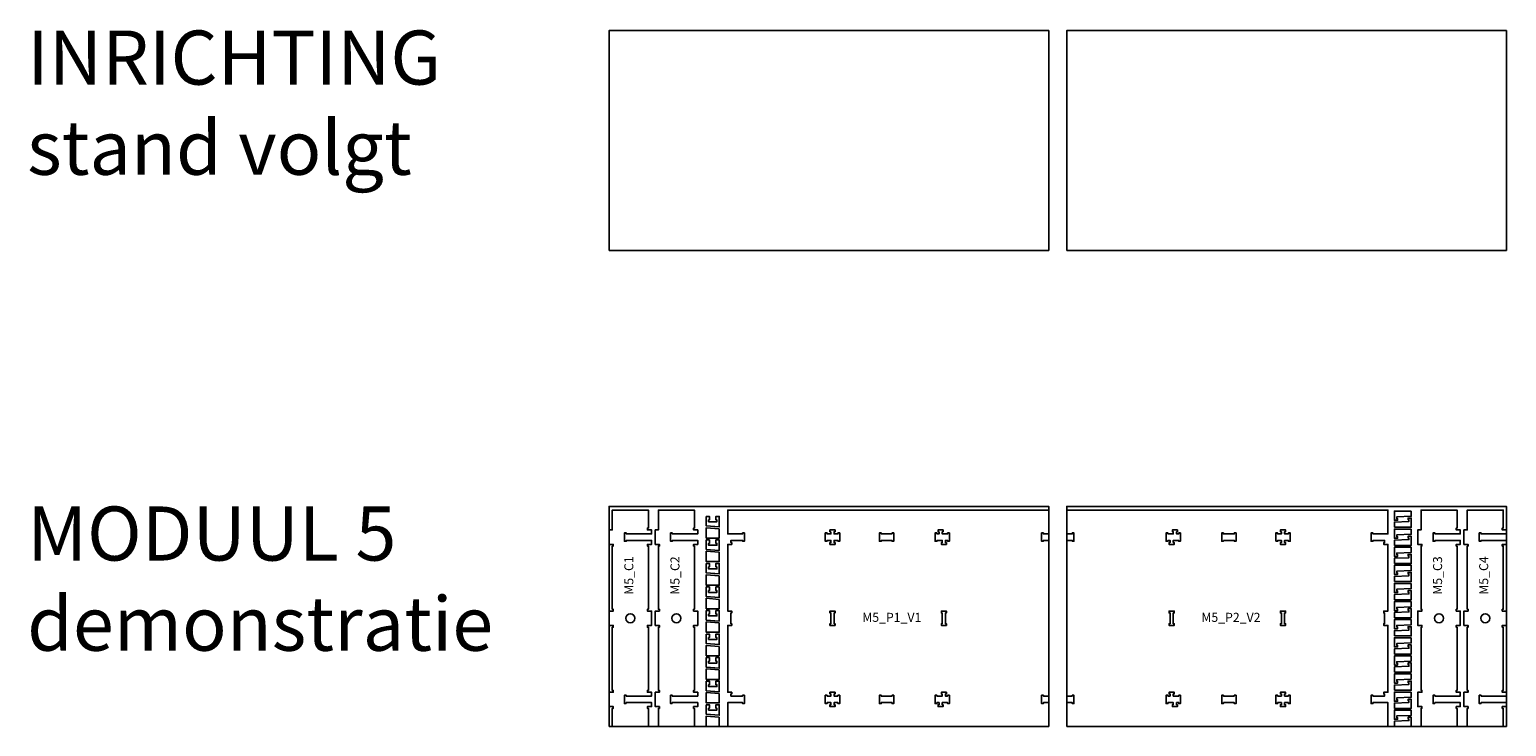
# Model space of a CAD drawing. Header units: millimetres. Extents: x -18184 to 50972, y 6312 to 16778.
# Tile 4 of 38: x -18184 to -9988, y 12913 to 16778. Entities that reach past the tile are written whole.
import ezdxf

# ---------------------------------------------------------------- set-up
doc = ezdxf.new("R2010")
doc.units = ezdxf.units.MM
doc.header["$MEASUREMENT"] = 0
for name, color, linetype in [('freeswerk_CODES', 50, 'Continuous'), ('freeswerk_ELEMENTEN', 7, 'Continuous'), ('freeswerk_PLATEN', 3, 'Continuous')]:
    doc.layers.add(name, color=color, linetype=linetype)

msp = doc.modelspace()

# ---------------------------------------------------------------- linework, layer by layer
for centre in [(-14849.7, 13512.5), (-14593.7, 13512.5), (-10361.7, 13512.5), (-10105.7, 13512.5)]:
    msp.add_circle(centre, 25)
at = {"layer": 'freeswerk_ELEMENTEN'}
for points in [[(-14872.7, 13039.5), (-14882.7, 13039.5), (-14882.7, 13085.5), (-14872.7, 13085.5), (-14872.7, 13080.5), (-14731.7, 13080.5), (-14731.7, 13102.5), (-14754.7, 13102.5), (-14754.7, 13112.5), (-14749.7, 13112.5), (-14749.7, 13462.5), (-14754.7, 13462.5), (-14754.7, 13472.5), (-14731.7, 13472.5), (-14731.7, 13552.5), (-14754.7, 13552.5), (-14754.7, 13562.5), (-14749.7, 13562.5), (-14749.7, 13912.5), (-14754.7, 13912.5), (-14754.7, 13922.5), (-14731.7, 13922.5), (-14731.7, 13944.5), (-14872.7, 13944.5), (-14872.7, 13939.5), (-14882.7, 13939.5), (-14882.7, 13985.5), (-14872.7, 13985.5), (-14872.7, 13980.5), (-14731.7, 13980.5), (-14731.7, 14002.5), (-14754.7, 14002.5), (-14754.7, 14012.5), (-14749.7, 14012.5), (-14749.7, 14112.5), (-14949.7, 14112.5), (-14949.7, 14002.5), (-14967.7, 14002.5), (-14967.7, 13922.5), (-14944.7, 13922.5), (-14944.7, 13912.5), (-14949.7, 13912.5), (-14949.7, 13562.5), (-14944.7, 13562.5), (-14944.7, 13552.5), (-14967.7, 13552.5), (-14967.7, 13472.5), (-14944.7, 13472.5), (-14944.7, 13462.5), (-14949.7, 13462.5), (-14949.7, 13112.5), (-14944.7, 13112.5), (-14944.7, 13102.5), (-14967.7, 13102.5), (-14967.7, 13022.5), (-14944.7, 13022.5), (-14944.7, 13012.5), (-14949.7, 13012.5), (-14949.7, 12912.5), (-14749.7, 12912.5), (-14749.7, 13012.5), (-14754.7, 13012.5), (-14754.7, 13022.5), (-14731.7, 13022.5), (-14731.7, 13044.5), (-14872.7, 13044.5)], [(-14616.7, 13039.5), (-14616.7, 13044.5), (-14475.7, 13044.5), (-14475.7, 13022.5), (-14498.7, 13022.5), (-14498.7, 13012.5), (-14493.7, 13012.5), (-14493.7, 12912.5), (-14693.7, 12912.5), (-14693.7, 13012.5), (-14688.7, 13012.5), (-14688.7, 13022.5), (-14711.7, 13022.5), (-14711.7, 13102.5), (-14688.7, 13102.5), (-14688.7, 13112.5), (-14693.7, 13112.5), (-14693.7, 13462.5), (-14688.7, 13462.5), (-14688.7, 13472.5), (-14711.7, 13472.5), (-14711.7, 13552.5), (-14688.7, 13552.5), (-14688.7, 13562.5), (-14693.7, 13562.5), (-14693.7, 13912.5), (-14688.7, 13912.5), (-14688.7, 13922.5), (-14711.7, 13922.5), (-14711.7, 14002.5), (-14693.7, 14002.5), (-14693.7, 14112.5), (-14493.7, 14112.5), (-14493.7, 14012.5), (-14498.7, 14012.5), (-14498.7, 14002.5), (-14475.7, 14002.5), (-14475.7, 13980.5), (-14616.7, 13980.5), (-14616.7, 13985.5), (-14626.7, 13985.5), (-14626.7, 13939.5), (-14616.7, 13939.5), (-14616.7, 13944.5), (-14475.7, 13944.5), (-14475.7, 13922.5), (-14498.7, 13922.5), (-14498.7, 13912.5), (-14493.7, 13912.5), (-14493.7, 13562.5), (-14498.7, 13562.5), (-14498.7, 13552.5), (-14475.7, 13552.5), (-14475.7, 13472.5), (-14498.7, 13472.5), (-14498.7, 13462.5), (-14493.7, 13462.5), (-14493.7, 13112.5), (-14498.7, 13112.5), (-14498.7, 13102.5), (-14475.7, 13102.5), (-14475.7, 13080.5), (-14616.7, 13080.5), (-14616.7, 13085.5), (-14626.7, 13085.5), (-14626.7, 13039.5)], [(-12527.7, 14112.5), (-12527.7, 13980.5), (-12557.7, 13980.5), (-12557.7, 13985.5), (-12567.7, 13985.5), (-12567.7, 13939.5), (-12557.7, 13939.5), (-12557.7, 13944.5), (-12527.7, 13944.5), (-12527.7, 13080.5), (-12557.7, 13080.5), (-12557.7, 13085.5), (-12567.7, 13085.5), (-12567.7, 13039.5), (-12557.7, 13039.5), (-12557.7, 13044.5), (-12527.7, 13044.5), (-12527.7, 12912.5), (-14309.5, 12912.5), (-14309.5, 13044.5), (-14226.7, 13044.5), (-14226.7, 13039.5), (-14216.7, 13039.5), (-14216.7, 13085.5), (-14226.7, 13085.5), (-14226.7, 13080.5), (-14291.5, 13080.5), (-14291.5, 13092.5), (-14286.5, 13092.5), (-14286.5, 13102.5), (-14309.5, 13102.5), (-14309.5, 13472.5), (-14286.5, 13472.5), (-14286.5, 13482.5), (-14291.5, 13482.5), (-14291.5, 13542.5), (-14286.5, 13542.5), (-14286.5, 13552.5), (-14309.5, 13552.5), (-14309.5, 13922.5), (-14286.5, 13922.5), (-14286.5, 13932.5), (-14291.5, 13932.5), (-14291.5, 13944.5), (-14226.7, 13944.5), (-14226.7, 13939.5), (-14216.7, 13939.5), (-14216.7, 13985.5), (-14226.7, 13985.5), (-14226.7, 13980.5), (-14309.5, 13980.5), (-14309.5, 14112.5)], [(-12427.7, 12912.5), (-12427.7, 13044.5), (-12397.7, 13044.5), (-12397.7, 13039.5), (-12387.7, 13039.5), (-12387.7, 13085.5), (-12397.7, 13085.5), (-12397.7, 13080.5), (-12427.7, 13080.5), (-12427.7, 13944.5), (-12397.7, 13944.5), (-12397.7, 13939.5), (-12387.7, 13939.5), (-12387.7, 13985.5), (-12397.7, 13985.5), (-12397.7, 13980.5), (-12427.7, 13980.5), (-12427.7, 14112.5), (-10645.9, 14112.5), (-10645.9, 13980.5), (-10728.7, 13980.5), (-10728.7, 13985.5), (-10738.7, 13985.5), (-10738.7, 13939.5), (-10728.7, 13939.5), (-10728.7, 13944.5), (-10663.9, 13944.5), (-10663.9, 13932.5), (-10668.9, 13932.5), (-10668.9, 13922.5), (-10645.9, 13922.5), (-10645.9, 13552.5), (-10668.9, 13552.5), (-10668.9, 13542.5), (-10663.9, 13542.5), (-10663.9, 13482.5), (-10668.9, 13482.5), (-10668.9, 13472.5), (-10645.9, 13472.5), (-10645.9, 13102.5), (-10668.9, 13102.5), (-10668.9, 13092.5), (-10663.9, 13092.5), (-10663.9, 13080.5), (-10728.7, 13080.5), (-10728.7, 13085.5), (-10738.7, 13085.5), (-10738.7, 13039.5), (-10728.7, 13039.5), (-10728.7, 13044.5), (-10645.9, 13044.5), (-10645.9, 12912.5)], [(-10515.9, 14107.4), (-10515.9, 14078.6), (-10596.9, 14075), (-10596.9, 14065.7), (-10591.9, 14065.7), (-10591.9, 14056.6), (-10609.9, 14056.6), (-10609.9, 14107.4)], [(-10384.7, 13039.5), (-10394.7, 13039.5), (-10394.7, 13085.5), (-10384.7, 13085.5), (-10384.7, 13080.5), (-10243.7, 13080.5), (-10243.7, 13102.5), (-10266.7, 13102.5), (-10266.7, 13112.5), (-10261.7, 13112.5), (-10261.7, 13462.5), (-10266.7, 13462.5), (-10266.7, 13472.5), (-10243.7, 13472.5), (-10243.7, 13552.5), (-10266.7, 13552.5), (-10266.7, 13562.5), (-10261.7, 13562.5), (-10261.7, 13912.5), (-10266.7, 13912.5), (-10266.7, 13922.5), (-10243.7, 13922.5), (-10243.7, 13944.5), (-10384.7, 13944.5), (-10384.7, 13939.5), (-10394.7, 13939.5), (-10394.7, 13985.5), (-10384.7, 13985.5), (-10384.7, 13980.5), (-10243.7, 13980.5), (-10243.7, 14002.5), (-10266.7, 14002.5), (-10266.7, 14012.5), (-10261.7, 14012.5), (-10261.7, 14112.5), (-10461.7, 14112.5), (-10461.7, 14002.5), (-10479.7, 14002.5), (-10479.7, 13922.5), (-10456.7, 13922.5), (-10456.7, 13912.5), (-10461.7, 13912.5), (-10461.7, 13562.5), (-10456.7, 13562.5), (-10456.7, 13552.5), (-10479.7, 13552.5), (-10479.7, 13472.5), (-10456.7, 13472.5), (-10456.7, 13462.5), (-10461.7, 13462.5), (-10461.7, 13112.5), (-10456.7, 13112.5), (-10456.7, 13102.5), (-10479.7, 13102.5), (-10479.7, 13022.5), (-10456.7, 13022.5), (-10456.7, 13012.5), (-10461.7, 13012.5), (-10461.7, 12912.5), (-10261.7, 12912.5), (-10261.7, 13012.5), (-10266.7, 13012.5), (-10266.7, 13022.5), (-10243.7, 13022.5), (-10243.7, 13044.5), (-10384.7, 13044.5)], [(-10128.7, 13039.5), (-10128.7, 13044.5), (-9987.7, 13044.5), (-9987.7, 13022.5), (-10010.7, 13022.5), (-10010.7, 13012.5), (-10005.7, 13012.5), (-10005.7, 12912.5), (-10205.7, 12912.5), (-10205.7, 13012.5), (-10200.7, 13012.5), (-10200.7, 13022.5), (-10223.7, 13022.5), (-10223.7, 13102.5), (-10200.7, 13102.5), (-10200.7, 13112.5), (-10205.7, 13112.5), (-10205.7, 13462.5), (-10200.7, 13462.5), (-10200.7, 13472.5), (-10223.7, 13472.5), (-10223.7, 13552.5), (-10200.7, 13552.5), (-10200.7, 13562.5), (-10205.7, 13562.5), (-10205.7, 13912.5), (-10200.7, 13912.5), (-10200.7, 13922.5), (-10223.7, 13922.5), (-10223.7, 14002.5), (-10205.7, 14002.5), (-10205.7, 14112.5), (-10005.7, 14112.5), (-10005.7, 14012.5), (-10010.7, 14012.5), (-10010.7, 14002.5), (-9987.7, 14002.5), (-9987.7, 13980.5), (-10128.7, 13980.5), (-10128.7, 13985.5), (-10138.7, 13985.5), (-10138.7, 13939.5), (-10128.7, 13939.5), (-10128.7, 13944.5), (-9987.7, 13944.5), (-9987.7, 13922.5), (-10010.7, 13922.5), (-10010.7, 13912.5), (-10005.7, 13912.5), (-10005.7, 13562.5), (-10010.7, 13562.5), (-10010.7, 13552.5), (-9987.7, 13552.5), (-9987.7, 13472.5), (-10010.7, 13472.5), (-10010.7, 13462.5), (-10005.7, 13462.5), (-10005.7, 13112.5), (-10010.7, 13112.5), (-10010.7, 13102.5), (-9987.7, 13102.5), (-9987.7, 13080.5), (-10128.7, 13080.5), (-10128.7, 13085.5), (-10138.7, 13085.5), (-10138.7, 13039.5)], [(-14428.7, 14077.9), (-14410.7, 14077.9), (-14410.7, 14058.1), (-14415.7, 14058.1), (-14415.7, 14047.9), (-14369.5, 14047.9), (-14369.5, 14058.1), (-14374.5, 14058.1), (-14374.5, 14077.9), (-14356.5, 14077.9), (-14356.5, 14019.3), (-14428.7, 14024.9)], [(-10609.9, 14017), (-10609.9, 14045.8), (-10528.9, 14049.4), (-10528.9, 14058.7), (-10533.9, 14058.7), (-10533.9, 14067.8), (-10515.9, 14067.8), (-10515.9, 14017)], [(-14356.5, 14009.3), (-14428.7, 14014.9), (-14428.7, 13957.3), (-14356.5, 13957.3)], [(-14428.7, 13947.3), (-14410.7, 13947.3), (-14410.7, 13927.5), (-14415.7, 13927.5), (-14415.7, 13917.3), (-14369.5, 13917.3), (-14369.5, 13927.5), (-14374.5, 13927.5), (-14374.5, 13947.3), (-14356.5, 13947.3), (-14356.5, 13888.7), (-14428.7, 13894.3)], [(-13736.7, 13992.5), (-13741.7, 13992.5), (-13741.7, 14002.5), (-13713.7, 14002.5), (-13713.7, 13992.5), (-13718.7, 13992.5), (-13718.7, 13980.5), (-13697.7, 13980.5), (-13697.7, 13985.5), (-13687.7, 13985.5), (-13687.7, 13939.5), (-13697.7, 13939.5), (-13697.7, 13944.5), (-13718.7, 13944.5), (-13718.7, 13932.5), (-13713.7, 13932.5), (-13713.7, 13922.5), (-13741.7, 13922.5), (-13741.7, 13932.5), (-13736.7, 13932.5), (-13736.7, 13944.5), (-13757.7, 13944.5), (-13757.7, 13939.5), (-13767.7, 13939.5), (-13767.7, 13985.5), (-13757.7, 13985.5), (-13757.7, 13980.5), (-13736.7, 13980.5)], [(-13397.4, 13980.5), (-13397.4, 13985.5), (-13387.4, 13985.5), (-13387.4, 13939.5), (-13397.4, 13939.5), (-13397.4, 13944.5), (-13457.4, 13944.5), (-13457.4, 13939.5), (-13467.4, 13939.5), (-13467.4, 13985.5), (-13457.4, 13985.5), (-13457.4, 13980.5)], [(-13136.7, 13992.5), (-13141.7, 13992.5), (-13141.7, 14002.5), (-13113.7, 14002.5), (-13113.7, 13992.5), (-13118.7, 13992.5), (-13118.7, 13980.5), (-13088.7, 13980.5), (-13088.7, 13985.5), (-13078.7, 13985.5), (-13078.7, 13939.5), (-13088.7, 13939.5), (-13088.7, 13944.5), (-13100.7, 13944.5), (-13100.7, 13932.5), (-13095.7, 13932.5), (-13095.7, 13922.5), (-13123.7, 13922.5), (-13123.7, 13932.5), (-13118.7, 13932.5), (-13118.7, 13944.5), (-13148.7, 13944.5), (-13148.7, 13939.5), (-13158.7, 13939.5), (-13158.7, 13985.5), (-13148.7, 13985.5), (-13148.7, 13980.5), (-13136.7, 13980.5)], [(-11836.7, 13932.5), (-11831.7, 13932.5), (-11831.7, 13922.5), (-11859.7, 13922.5), (-11859.7, 13932.5), (-11854.7, 13932.5), (-11854.7, 13944.5), (-11866.7, 13944.5), (-11866.7, 13939.5), (-11876.7, 13939.5), (-11876.7, 13985.5), (-11866.7, 13985.5), (-11866.7, 13980.5), (-11836.7, 13980.5), (-11836.7, 13992.5), (-11841.7, 13992.5), (-11841.7, 14002.5), (-11813.7, 14002.5), (-11813.7, 13992.5), (-11818.7, 13992.5), (-11818.7, 13980.5), (-11806.7, 13980.5), (-11806.7, 13985.5), (-11796.7, 13985.5), (-11796.7, 13939.5), (-11806.7, 13939.5), (-11806.7, 13944.5), (-11836.7, 13944.5)], [(-11558, 13944.5), (-11558, 13939.5), (-11568, 13939.5), (-11568, 13985.5), (-11558, 13985.5), (-11558, 13980.5), (-11498, 13980.5), (-11498, 13985.5), (-11488, 13985.5), (-11488, 13939.5), (-11498, 13939.5), (-11498, 13944.5)], [(-11267.7, 13939.5), (-11257.7, 13939.5), (-11257.7, 13944.5), (-11236.7, 13944.5), (-11236.7, 13932.5), (-11241.7, 13932.5), (-11241.7, 13922.5), (-11213.7, 13922.5), (-11213.7, 13932.5), (-11218.7, 13932.5), (-11218.7, 13944.5), (-11197.7, 13944.5), (-11197.7, 13939.5), (-11187.7, 13939.5), (-11187.7, 13985.5), (-11197.7, 13985.5), (-11197.7, 13980.5), (-11218.7, 13980.5), (-11218.7, 13992.5), (-11213.7, 13992.5), (-11213.7, 14002.5), (-11241.7, 14002.5), (-11241.7, 13992.5), (-11236.7, 13992.5), (-11236.7, 13980.5), (-11257.7, 13980.5), (-11257.7, 13985.5), (-11267.7, 13985.5)], [(-10515.9, 14007), (-10515.9, 13978.2), (-10596.9, 13974.5), (-10596.9, 13965.3), (-10591.9, 13965.3), (-10591.9, 13956.2), (-10609.9, 13956.2), (-10609.9, 14007)], [(-10609.9, 13916.6), (-10609.9, 13945.4), (-10528.9, 13949), (-10528.9, 13958.3), (-10533.9, 13958.3), (-10533.9, 13967.4), (-10515.9, 13967.4), (-10515.9, 13916.6)], [(-14356.5, 13878.7), (-14428.7, 13884.3), (-14428.7, 13826.7), (-14356.5, 13826.7)], [(-10515.9, 13906.6), (-10515.9, 13877.8), (-10596.9, 13874.1), (-10596.9, 13864.9), (-10591.9, 13864.9), (-10591.9, 13855.8), (-10609.9, 13855.8), (-10609.9, 13906.6)], [(-10609.9, 13816.2), (-10609.9, 13845), (-10528.9, 13848.6), (-10528.9, 13857.8), (-10533.9, 13857.8), (-10533.9, 13867), (-10515.9, 13867), (-10515.9, 13816.2)], [(-14428.7, 13816.7), (-14410.7, 13816.7), (-14410.7, 13796.9), (-14415.7, 13796.9), (-14415.7, 13786.7), (-14369.5, 13786.7), (-14369.5, 13796.9), (-14374.5, 13796.9), (-14374.5, 13816.7), (-14356.5, 13816.7), (-14356.5, 13758.1), (-14428.7, 13763.7)], [(-10515.9, 13806.2), (-10515.9, 13777.4), (-10596.9, 13773.7), (-10596.9, 13764.5), (-10591.9, 13764.5), (-10591.9, 13755.4), (-10609.9, 13755.4), (-10609.9, 13806.2)], [(-14356.5, 13748.1), (-14428.7, 13753.7), (-14428.7, 13696.1), (-14356.5, 13696.1)], [(-10609.9, 13715.8), (-10609.9, 13744.6), (-10528.9, 13748.2), (-10528.9, 13757.4), (-10533.9, 13757.4), (-10533.9, 13766.6), (-10515.9, 13766.6), (-10515.9, 13715.8)], [(-10515.9, 13705.8), (-10515.9, 13677), (-10596.9, 13673.3), (-10596.9, 13664.1), (-10591.9, 13664.1), (-10591.9, 13655), (-10609.9, 13655), (-10609.9, 13705.8)], [(-14428.7, 13686.1), (-14410.7, 13686.1), (-14410.7, 13666.3), (-14415.7, 13666.3), (-14415.7, 13656.1), (-14369.5, 13656.1), (-14369.5, 13666.3), (-14374.5, 13666.3), (-14374.5, 13686.1), (-14356.5, 13686.1), (-14356.5, 13627.5), (-14428.7, 13633.1)], [(-14356.5, 13617.5), (-14428.7, 13623.1), (-14428.7, 13565.5), (-14356.5, 13565.5)], [(-10609.9, 13615.4), (-10609.9, 13644.1), (-10528.9, 13647.8), (-10528.9, 13657), (-10533.9, 13657), (-10533.9, 13666.2), (-10515.9, 13666.2), (-10515.9, 13615.4)], [(-10515.9, 13605.4), (-10515.9, 13576.6), (-10596.9, 13572.9), (-10596.9, 13563.7), (-10591.9, 13563.7), (-10591.9, 13554.6), (-10609.9, 13554.6), (-10609.9, 13605.4)], [(-14428.7, 13555.5), (-14410.7, 13555.5), (-14410.7, 13535.7), (-14415.7, 13535.7), (-14415.7, 13525.5), (-14369.5, 13525.5), (-14369.5, 13535.7), (-14374.5, 13535.7), (-14374.5, 13555.5), (-14356.5, 13555.5), (-14356.5, 13496.9), (-14428.7, 13502.5)], [(-13718.7, 13482.5), (-13713.7, 13482.5), (-13713.7, 13472.5), (-13741.7, 13472.5), (-13741.7, 13482.5), (-13736.7, 13482.5), (-13736.7, 13542.5), (-13741.7, 13542.5), (-13741.7, 13552.5), (-13713.7, 13552.5), (-13713.7, 13542.5), (-13718.7, 13542.5)], [(-13118.7, 13542.5), (-13123.7, 13542.5), (-13123.7, 13552.5), (-13095.7, 13552.5), (-13095.7, 13542.5), (-13100.7, 13542.5), (-13100.7, 13482.5), (-13095.7, 13482.5), (-13095.7, 13472.5), (-13123.7, 13472.5), (-13123.7, 13482.5), (-13118.7, 13482.5)], [(-11836.7, 13482.5), (-11831.7, 13482.5), (-11831.7, 13472.5), (-11859.7, 13472.5), (-11859.7, 13482.5), (-11854.7, 13482.5), (-11854.7, 13542.5), (-11859.7, 13542.5), (-11859.7, 13552.5), (-11831.7, 13552.5), (-11831.7, 13542.5), (-11836.7, 13542.5)], [(-11236.7, 13542.5), (-11241.7, 13542.5), (-11241.7, 13552.5), (-11213.7, 13552.5), (-11213.7, 13542.5), (-11218.7, 13542.5), (-11218.7, 13482.5), (-11213.7, 13482.5), (-11213.7, 13472.5), (-11241.7, 13472.5), (-11241.7, 13482.5), (-11236.7, 13482.5)], [(-10609.9, 13515), (-10609.9, 13543.7), (-10528.9, 13547.4), (-10528.9, 13556.6), (-10533.9, 13556.6), (-10533.9, 13565.8), (-10515.9, 13565.8), (-10515.9, 13515)], [(-14356.5, 13486.9), (-14428.7, 13492.5), (-14428.7, 13434.9), (-14356.5, 13434.9)], [(-10515.9, 13505), (-10515.9, 13476.2), (-10596.9, 13472.5), (-10596.9, 13463.3), (-10591.9, 13463.3), (-10591.9, 13454.2), (-10609.9, 13454.2), (-10609.9, 13505)], [(-10609.9, 13414.5), (-10609.9, 13443.3), (-10528.9, 13447), (-10528.9, 13456.2), (-10533.9, 13456.2), (-10533.9, 13465.3), (-10515.9, 13465.3), (-10515.9, 13414.5)], [(-14428.7, 13424.9), (-14410.7, 13424.9), (-14410.7, 13405.1), (-14415.7, 13405.1), (-14415.7, 13394.9), (-14369.5, 13394.9), (-14369.5, 13405.1), (-14374.5, 13405.1), (-14374.5, 13424.9), (-14356.5, 13424.9), (-14356.5, 13366.3), (-14428.7, 13371.9)], [(-14356.5, 13356.3), (-14428.7, 13361.9), (-14428.7, 13304.3), (-14356.5, 13304.3)], [(-10515.9, 13404.5), (-10515.9, 13375.8), (-10596.9, 13372.1), (-10596.9, 13362.9), (-10591.9, 13362.9), (-10591.9, 13353.7), (-10609.9, 13353.7), (-10609.9, 13404.5)], [(-10609.9, 13314.1), (-10609.9, 13342.9), (-10528.9, 13346.6), (-10528.9, 13355.8), (-10533.9, 13355.8), (-10533.9, 13364.9), (-10515.9, 13364.9), (-10515.9, 13314.1)], [(-14428.7, 13294.3), (-14410.7, 13294.3), (-14410.7, 13274.5), (-14415.7, 13274.5), (-14415.7, 13264.3), (-14369.5, 13264.3), (-14369.5, 13274.5), (-14374.5, 13274.5), (-14374.5, 13294.3), (-14356.5, 13294.3), (-14356.5, 13235.7), (-14428.7, 13241.3)], [(-10515.9, 13304.1), (-10515.9, 13275.4), (-10596.9, 13271.7), (-10596.9, 13262.5), (-10591.9, 13262.5), (-10591.9, 13253.3), (-10609.9, 13253.3), (-10609.9, 13304.1)], [(-14356.5, 13225.7), (-14428.7, 13231.3), (-14428.7, 13173.7), (-14356.5, 13173.7)], [(-10609.9, 13213.7), (-10609.9, 13242.5), (-10528.9, 13246.2), (-10528.9, 13255.4), (-10533.9, 13255.4), (-10533.9, 13264.5), (-10515.9, 13264.5), (-10515.9, 13213.7)], [(-10515.9, 13203.7), (-10515.9, 13175), (-10596.9, 13171.3), (-10596.9, 13162.1), (-10591.9, 13162.1), (-10591.9, 13152.9), (-10609.9, 13152.9), (-10609.9, 13203.7)], [(-14428.7, 13163.7), (-14410.7, 13163.7), (-14410.7, 13143.9), (-14415.7, 13143.9), (-14415.7, 13133.7), (-14369.5, 13133.7), (-14369.5, 13143.9), (-14374.5, 13143.9), (-14374.5, 13163.7), (-14356.5, 13163.7), (-14356.5, 13105.1), (-14428.7, 13110.7)], [(-10609.9, 13113.3), (-10609.9, 13142.1), (-10528.9, 13145.8), (-10528.9, 13155), (-10533.9, 13155), (-10533.9, 13164.1), (-10515.9, 13164.1), (-10515.9, 13113.3)], [(-14356.5, 13095.1), (-14428.7, 13100.7), (-14428.7, 13043.1), (-14356.5, 13043.1)], [(-14428.7, 13033.1), (-14410.7, 13033.1), (-14410.7, 13013.3), (-14415.7, 13013.3), (-14415.7, 13003.1), (-14369.5, 13003.1), (-14369.5, 13013.3), (-14374.5, 13013.3), (-14374.5, 13033.1), (-14356.5, 13033.1), (-14356.5, 12974.5), (-14428.7, 12980.1)], [(-13687.7, 13085.5), (-13697.7, 13085.5), (-13697.7, 13080.5), (-13718.7, 13080.5), (-13718.7, 13092.5), (-13713.7, 13092.5), (-13713.7, 13102.5), (-13741.7, 13102.5), (-13741.7, 13092.5), (-13736.7, 13092.5), (-13736.7, 13080.5), (-13757.7, 13080.5), (-13757.7, 13085.5), (-13767.7, 13085.5), (-13767.7, 13039.5), (-13757.7, 13039.5), (-13757.7, 13044.5), (-13736.7, 13044.5), (-13736.7, 13032.5), (-13741.7, 13032.5), (-13741.7, 13022.5), (-13713.7, 13022.5), (-13713.7, 13032.5), (-13718.7, 13032.5), (-13718.7, 13044.5), (-13697.7, 13044.5), (-13697.7, 13039.5), (-13687.7, 13039.5)], [(-13397.4, 13080.5), (-13397.4, 13085.5), (-13387.4, 13085.5), (-13387.4, 13039.5), (-13397.4, 13039.5), (-13397.4, 13044.5), (-13457.4, 13044.5), (-13457.4, 13039.5), (-13467.4, 13039.5), (-13467.4, 13085.5), (-13457.4, 13085.5), (-13457.4, 13080.5)], [(-13118.7, 13092.5), (-13123.7, 13092.5), (-13123.7, 13102.5), (-13095.7, 13102.5), (-13095.7, 13092.5), (-13100.7, 13092.5), (-13100.7, 13080.5), (-13088.7, 13080.5), (-13088.7, 13085.5), (-13078.7, 13085.5), (-13078.7, 13039.5), (-13088.7, 13039.5), (-13088.7, 13044.5), (-13118.7, 13044.5), (-13118.7, 13032.5), (-13113.7, 13032.5), (-13113.7, 13022.5), (-13141.7, 13022.5), (-13141.7, 13032.5), (-13136.7, 13032.5), (-13136.7, 13044.5), (-13148.7, 13044.5), (-13148.7, 13039.5), (-13158.7, 13039.5), (-13158.7, 13085.5), (-13148.7, 13085.5), (-13148.7, 13080.5), (-13118.7, 13080.5)], [(-11818.7, 13032.5), (-11813.7, 13032.5), (-11813.7, 13022.5), (-11841.7, 13022.5), (-11841.7, 13032.5), (-11836.7, 13032.5), (-11836.7, 13044.5), (-11866.7, 13044.5), (-11866.7, 13039.5), (-11876.7, 13039.5), (-11876.7, 13085.5), (-11866.7, 13085.5), (-11866.7, 13080.5), (-11854.7, 13080.5), (-11854.7, 13092.5), (-11859.7, 13092.5), (-11859.7, 13102.5), (-11831.7, 13102.5), (-11831.7, 13092.5), (-11836.7, 13092.5), (-11836.7, 13080.5), (-11806.7, 13080.5), (-11806.7, 13085.5), (-11796.7, 13085.5), (-11796.7, 13039.5), (-11806.7, 13039.5), (-11806.7, 13044.5), (-11818.7, 13044.5)], [(-11558, 13044.5), (-11558, 13039.5), (-11568, 13039.5), (-11568, 13085.5), (-11558, 13085.5), (-11558, 13080.5), (-11498, 13080.5), (-11498, 13085.5), (-11488, 13085.5), (-11488, 13039.5), (-11498, 13039.5), (-11498, 13044.5)], [(-11218.7, 13032.5), (-11213.7, 13032.5), (-11213.7, 13022.5), (-11241.7, 13022.5), (-11241.7, 13032.5), (-11236.7, 13032.5), (-11236.7, 13044.5), (-11257.7, 13044.5), (-11257.7, 13039.5), (-11267.7, 13039.5), (-11267.7, 13085.5), (-11257.7, 13085.5), (-11257.7, 13080.5), (-11236.7, 13080.5), (-11236.7, 13092.5), (-11241.7, 13092.5), (-11241.7, 13102.5), (-11213.7, 13102.5), (-11213.7, 13092.5), (-11218.7, 13092.5), (-11218.7, 13080.5), (-11197.7, 13080.5), (-11197.7, 13085.5), (-11187.7, 13085.5), (-11187.7, 13039.5), (-11197.7, 13039.5), (-11197.7, 13044.5), (-11218.7, 13044.5)], [(-10515.9, 13103.3), (-10515.9, 13074.5), (-10596.9, 13070.9), (-10596.9, 13061.7), (-10591.9, 13061.7), (-10591.9, 13052.5), (-10609.9, 13052.5), (-10609.9, 13103.3)], [(-10609.9, 13012.9), (-10609.9, 13041.7), (-10528.9, 13045.4), (-10528.9, 13054.6), (-10533.9, 13054.6), (-10533.9, 13063.7), (-10515.9, 13063.7), (-10515.9, 13012.9)], [(-14356.5, 12964.5), (-14428.7, 12970.1), (-14428.7, 12912.5), (-14356.5, 12912.5)], [(-10515.9, 13002.9), (-10515.9, 12974.1), (-10596.9, 12970.5), (-10596.9, 12961.3), (-10591.9, 12961.3), (-10591.9, 12952.1), (-10609.9, 12952.1), (-10609.9, 13002.9)], [(-10609.9, 12912.5), (-10609.9, 12941.3), (-10528.9, 12945), (-10528.9, 12954.2), (-10533.9, 12954.2), (-10533.9, 12963.3), (-10515.9, 12963.3), (-10515.9, 12912.5)]]:
    msp.add_lwpolyline(points, close=True, dxfattribs=at)
at = {"layer": 'freeswerk_PLATEN'}
for points in [[(-14967.7, 15552.5), (-12527.7, 15552.5), (-12527.7, 16772.5), (-14967.7, 16772.5)], [(-12427.7, 15552.5), (-9987.7, 15552.5), (-9987.7, 16772.5), (-12427.7, 16772.5)], [(-14967.7, 12912.5), (-12527.7, 12912.5), (-12527.7, 14132.5), (-14967.7, 14132.5)], [(-12427.7, 12912.5), (-9987.7, 12912.5), (-9987.7, 14132.5), (-12427.7, 14132.5)]]:
    msp.add_lwpolyline(points, close=True, dxfattribs=at)

# ---------------------------------------------------------------- texts
at = {"char_height": 300, "attachment_point": 1}
for s, insert in [('{\\fVerdana|b0|i0|c0|p34;INRICHTING\\Pstand volgt}', (-18196.8, 16772.5)), ('{\\fVerdana|b0|i0|c0|p34;MODUUL 5\\Pdemonstratie}', (-18196.8, 14132.5))]:
    msp.add_mtext_dynamic_manual_height_columns(s, width=2440, gutter_width=1456.3, heights=[0], dxfattribs=dict(at, insert=insert))
at = {"layer": 'freeswerk_CODES', "char_height": 50, "attachment_point": 1, "rotation": 90}
for s, insert in [('{\\Fiso|c0;M5_C1}', (-14883, 13643.2)), ('{\\Fiso|c0;M5_C2}', (-14627, 13643.2)), ('{\\Fiso|c0;M5_C3}', (-10395, 13643.2)), ('{\\Fiso|c0;M5_C4}', (-10139, 13643.2))]:
    msp.add_mtext_dynamic_manual_height_columns(s, width=318.081, gutter_width=1456.3, heights=[0], dxfattribs=dict(at, insert=insert))
at = {"layer": 'freeswerk_CODES', "char_height": 50, "attachment_point": 1}
for s, insert in [('{\\Fiso|c0;M5_P1_V1}', (-13562.5, 13542.7)), ('{\\Fiso|c0;M5_P2_V2}', (-11680.5, 13542.7))]:
    msp.add_mtext_dynamic_manual_height_columns(s, width=318.081, gutter_width=1456.3, heights=[0], dxfattribs=dict(at, insert=insert))

doc.saveas('drawing.dxf')
